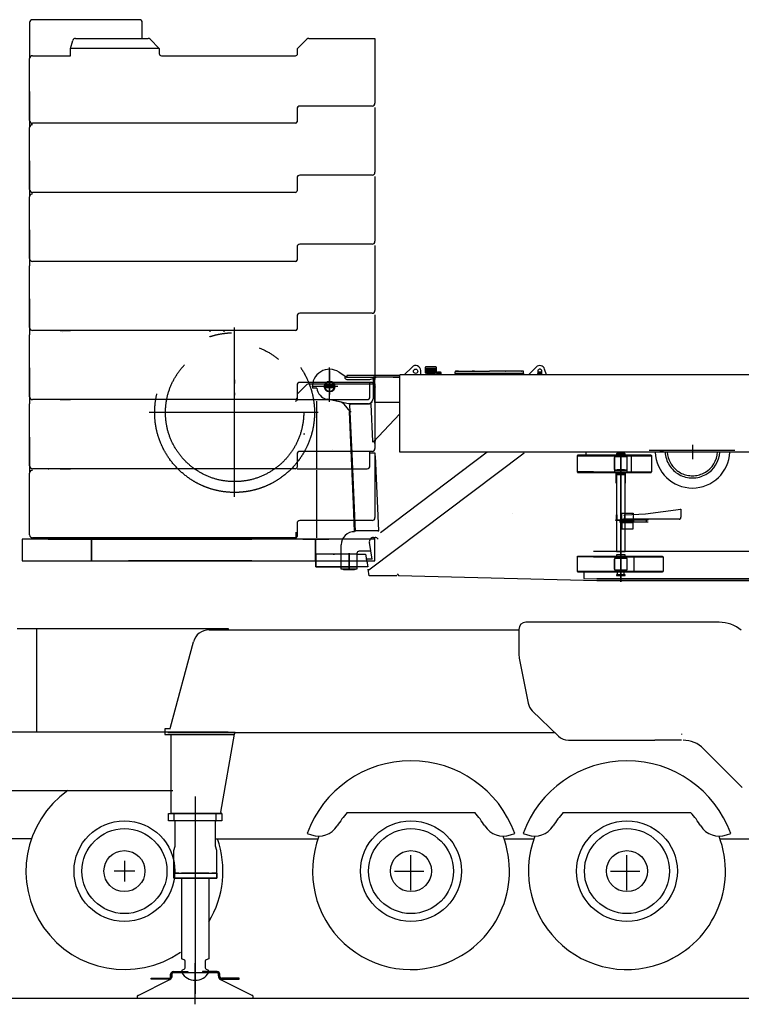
# Model space of a CAD drawing. Extents: x 2936 to 66286, y 16938 to 99139.
# Tile 2 of 25: x 6640 to 11652, y 16938 to 23780. Entities that reach past the tile are written whole.
import ezdxf

# ---------------------------------------------------------------- set-up
doc = ezdxf.new("R2010")
doc.units = 0
doc.header["$LTSCALE"] = 62.5
doc.linetypes.add('CENTER', pattern=[50.5, 30, -9, 2.5, -9])
doc.linetypes.add('HIDDEN', pattern=[12.6, 8.4, -4.2])
doc.layers.get('0').update_dxf_attribs({"linetype": 'CONTINUOUS'})
doc.layers.add('11', color=7, linetype='CONTINUOUS')
doc.layers.add('5', color=94, linetype='CONTINUOUS')

# ---------------------------------------------------------------- blocks, each defined once
blk = doc.blocks.new('*G2')
at = {"layer": '11', "color": 7, "linetype": 'CONTINUOUS'}
for p, q in [((7367.988739, 17935.265076), (7367.988739, 17791.265076)), ((7439.988739, 17863.265076), (7295.988739, 17863.265076))]:
    blk.add_line(p, q, dxfattribs=at)
blk = doc.blocks.new('*G8')
at = {"layer": '11', "color": 7, "linetype": 'CENTER'}
for p, q in [((7859.573424, 17260.076997), (7859.573424, 17102.650162)), ((7859.573424, 17260.076997), (7859.573424, 17102.650162)), ((7859.573424, 16937.782761), (7859.573424, 17222.55983))]:
    blk.add_line(p, q, dxfattribs=at)
at = {"layer": '11', "color": 7, "linetype": 'CONTINUOUS'}
for p, q in [((7462.34442, 17000.075623), (7682.946837, 17109.957215)), ((7554.647887, 17112.384507), (7554.647887, 17118.383881)), ((7554.647887, 17118.383881), (7676.571715, 17118.383881)), ((7676.574767, 17112.384507), (7554.647887, 17112.384507)), ((7688.574278, 17130.381867), (7688.574278, 17146.695801)), ((7694.574034, 17146.695801), (7694.574034, 17130.384537)), ((7699.569762, 17154.076859), (7707.571471, 17158.695695)), ((7699.569762, 17143.001267), (7699.569762, 17154.076859)), ((7699.569762, 17136.810395), (7699.569762, 17143.001267)), ((7706.573546, 17164.695832), (7808.572447, 17164.695832)), ((7808.572447, 17158.696076), (7706.573546, 17158.696076)), ((7707.571471, 17158.695695), (8004.571593, 17158.695695)), ((7808.572447, 17164.695832), (7808.572447, 17158.696076)), ((7910.571349, 17164.695832), (7910.571349, 17158.696076)), ((8012.573302, 17164.695832), (7910.571349, 17164.695832)), ((7961.572325, 17164.695832), (7969.574034, 17164.695832)), ((7969.574034, 17164.695832), (7973.773253, 17164.695832)), ((8004.571593, 17158.695695), (8011.572325, 17158.695695)), ((8011.572325, 17158.695695), (8019.574034, 17154.076859)), ((8019.574034, 17154.076859), (8019.574034, 17143.00203)), ((8019.574034, 17143.00203), (8019.574034, 17136.811158)), ((8024.572813, 17146.695801), (8024.572813, 17130.384537)), ((8030.572569, 17130.381867), (8030.572569, 17146.695801)), ((8036.196959, 17109.957597), (8256.802428, 17000.075623)), ((8164.495909, 17118.383881), (8042.572081, 17118.383881)), ((8042.572081, 17112.384507), (8164.495909, 17112.384507)), ((8164.495909, 17112.384507), (8164.495909, 17118.383881)), ((7459.573424, 16978.695771), (7459.573424, 16995.60022)), ((8259.573424, 16978.695771), (7459.573424, 16978.695771)), ((8259.573424, 16995.60022), (8259.573424, 16978.695771))]:
    blk.add_line(p, q, dxfattribs=at)
for centre, radius, start, end in [((7676.574767, 17130.381867), 11.999512, -90.014587, 0), ((7676.574767, 17130.384537), 17.999268, -90, 0), ((7669.570982, 17136.810395), 29.998779, -63.521606, 0), ((7706.573546, 17146.695801), 17.999268, 90, 180), ((7706.573546, 17146.695801), 11.999512, 90, 180), ((8012.573302, 17146.695801), 18.000031, 0, 90), ((8012.573302, 17146.695801), 12.000275, 0, 90), ((8049.569762, 17136.808297), 29.996533, 179.996155, -116.473663), ((8042.572081, 17130.384537), 18.000031, 180, -90), ((8042.572081, 17130.381867), 11.997986, 180, -90), ((7464.575255, 16995.598885), 5.001831, 116.5031510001, 180), ((8254.574645, 16995.60022), 4.999225, 0.0016169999, 63.5382390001)]:
    blk.add_arc(centre, radius, start, end, dxfattribs=at)
blk = doc.blocks.new('*G0')
at = {"layer": '11', "color": 7, "linetype": 'CONTINUOUS'}
for p, q in [((10186.7, 19592.9), (10156.7, 19592.9)), ((11498, 19592.9), (10156.7, 19592.9)), ((10416.7, 19592.9), (10186.7, 19592.9)), ((11456.7, 19592.9), (10186.7, 19592.9)), ((6622.9, 19548.3), (8089.3, 19548.3)), ((6759.3, 18829.1), (6759.3, 19548.3)), ((6759.3, 19548.3), (8089.3, 19548.3)), ((7955.6, 19539.8), (10106.7, 19539.8)), ((8089.3, 19548.3), (8089.3, 19539.8)), ((10106.7, 19542.9), (10106.7, 19381.8)), ((7688.4, 18864.3), (7847.5, 19456.8)), ((10110.4, 19343.5), (10171.4, 19030.6)), ((10199.9, 18978), (10381.9, 18801.2)), ((8089.3, 18829.1), (5227.9, 18829.1)), ((8089.3, 18829.1), (6759.3, 18829.1)), ((7649.6, 18852.9), (7649.6, 18812.9)), ((7688.4, 18852.9), (7649.6, 18852.9)), ((7669.6, 18825.9), (10356.5, 18825.9)), ((7685.4, 18852.9), (7688.4, 18864.3)), ((8124.4, 18825.9), (7888.6, 18825.9)), ((8137.3, 18825.9), (8124.4, 18825.9)), ((8132.6, 18814.5), (8137.3, 18825.9)), ((11236.7, 18817.9), (11236.7, 18812.9)), ((7649.6, 18812.9), (8042.7, 18812.9)), ((7691.6, 18262.9), (7691.5, 18812.9)), ((7691.5, 18812.9), (7703.6, 18812.9)), ((7691.6, 18262.9), (7691.6, 18812.9)), ((7691.6, 18812.9), (8132.3, 18812.9)), ((8037.1, 18273.3), (8132.6, 18814.5)), ((10451.6, 18772.9), (11051.3, 18772.9)), ((11236.7, 18772.9), (11051.3, 18772.9)), ((11390, 18714), (11659.2, 18443.7)), ((5465.3, 18423.3), (7703.6, 18423.3)), ((8037.1, 18273.3), (8040.1, 18262.9)), ((8915.5, 18270), (9800.5, 18270)), ((10415.5, 18270), (11300.5, 18270)), ((7674.6, 18212.9), (7674.6, 18262.9)), ((7674.6, 18262.9), (8044.6, 18262.9)), ((8044.6, 18212.9), (7674.6, 18212.9)), ((7703.6, 18262.9), (7691.6, 18262.9)), ((8025.1, 18262.9), (7691.6, 18262.9)), ((7713.6, 18212.9), (7713.6, 18262.9)), ((7713.6, 18212.9), (7713.6, 18262.9)), ((7713.6, 18262.9), (7719.6, 18262.9)), ((7719.6, 18212.9), (7713.6, 18212.9)), ((7719.6, 18037.3), (7719.6, 18212.9)), ((8005.6, 18262.9), (7999.6, 18262.9)), ((7999.6, 18210.9), (7999.6, 18212.9)), ((7999.6, 18212.9), (8005.6, 18212.9)), ((7999.6, 18037.3), (7999.6, 18210.9)), ((8005.6, 18212.9), (8005.6, 18262.9)), ((8005.6, 18212.9), (8005.6, 18262.9)), ((8037.8, 18262.9), (8025.1, 18262.9)), ((8044.6, 18262.9), (8044.6, 18212.9)), ((6727.1, 18088.3), (6533.9, 18088.3)), ((8003.9, 18088.3), (8217.9, 18088.3)), ((8217.9, 18088.3), (8712.1, 18088.3)), ((8637.3, 18125.6), (8666.5, 18115)), ((10003.9, 18088.3), (10212.1, 18088.3)), ((10049.6, 18115), (10078.7, 18125.6)), ((10137.3, 18125.6), (10166.5, 18115)), ((11503.9, 18088.3), (11717.6, 18088.3)), ((11549.6, 18115), (11578.7, 18125.6)), ((7710.6, 18007.4), (7719.6, 18037.3)), ((7710.6, 17849.9), (7710.6, 18007.4)), ((8008.6, 18007.4), (7999.6, 18037.3)), ((8008.6, 17849.9), (8008.6, 18007.4)), ((9358, 17731.5), (9358, 17973.4)), ((10858, 17731.5), (10858, 17973.4)), ((9244.6, 17863.3), (9447.3, 17863.3)), ((10744.6, 17863.3), (10947.3, 17863.3)), ((7744.6, 17849.9), (7710.6, 17849.9)), ((7710.6, 17814.9), (7710.6, 17849.9)), ((7710.6, 17849.9), (8008.6, 17849.9)), ((7744.6, 17849.9), (7710.6, 17849.9)), ((7710.6, 17849.9), (7710.6, 17814.9)), ((8008.6, 17814.9), (7710.6, 17814.9)), ((7710.6, 17814.9), (8008.6, 17814.9)), ((7954.6, 17849.9), (7764.6, 17849.9)), ((7764.6, 17814.9), (7764.6, 17254.9)), ((7954.6, 17814.9), (7954.6, 17254.9)), ((8008.6, 17849.9), (7974.6, 17849.9)), ((7974.6, 17849.9), (8008.6, 17849.9)), ((8008.6, 17849.9), (8008.6, 17814.9)), ((8008.6, 17814.9), (8008.6, 17849.9)), ((7783.3, 17247.4), (7764.6, 17254.9)), ((7954.6, 17254.9), (7935.7, 17247.4)), ((7771.7, 17177.4), (7783.4, 17182.3)), ((7789.6, 17191.5), (7789.6, 17238.1)), ((7929.6, 17238.2), (7929.6, 17191.5)), ((7935.7, 17182.3), (7947.4, 17177.4)), ((7765.6, 17158.7), (7765.6, 17168.2)), ((7953.6, 17168.2), (7953.6, 17158.7)), ((20091.1, 16978.7), (2936.2, 16978.7))]:
    blk.add_line(p, q, dxfattribs=at)
at = {"layer": '11', "color": 7, "linetype": 'CENTER'}
blk.add_line((7859.6, 18381.8), (7859.6, 17009.9), dxfattribs=at)
at = {"layer": '11', "color": 7, "linetype": 'CONTINUOUS'}
for centre, radius in [((7368, 17863.3), 350), ((9358, 17863.3), 350), ((10858, 17863.3), 350), ((7368, 17863.3), 295), ((9358, 17863.3), 295), ((10858, 17863.3), 295), ((7368, 17863.3), 142.5), ((9358, 17863.3), 142.5), ((10858, 17863.3), 142.5)]:
    blk.add_circle(centre, radius, dxfattribs=at)
for centre, radius, start, end in [((10156.7, 19542.9), 50, 90, 180), ((11498, 19352.9), 240, 50.00099, 90.00128), ((7955.6, 19427.8), 112, 89.99962, 164.99969), ((10306.6, 19381.8), 199.9, 180, -168.95833), ((10269.6, 19049.7), 100, -168.9628, -134.17996), ((10451.6, 18872.9), 100, -134.17834, -89.99884), ((11248.3, 18572.9), 200, 44.88894, 90.00114), ((9358, 17863.3), 767, 20.00024, 160.0007), ((10858, 17863.3), 767, 20.00024, 160.0007), ((7368, 17863.3), 684, 125.04163, -55.33945), ((9358, 17863.3), 601, 137.41037, 148.47836), ((9358, 17863.3), 601.1, 31.52165, 42.58914), ((10858, 17863.3), 601, 137.41037, 148.47836), ((10858, 17863.3), 601.1, 31.52165, 42.58914), ((8717.8, 18255.9), 150, -109.99663, -31.51904), ((9998.3, 18255.9), 150, -148.47958, -69.99817), ((10217.8, 18255.9), 150, -109.99663, -31.51904), ((11498.3, 18255.9), 150, -148.47958, -69.99817), ((7368, 17863.3), 684, -30.95484, 19.20464), ((9358, 17863.2), 684, 159.21756, -64.78821), ((9358, 17863.3), 684, -70.56186, 20.77747), ((10858, 17863.2), 684, 159.21739, -61.0216), ((10858, 17863.3), 684, -70.56186, 20.77747), ((7779.6, 17238.1), 10, 0, 68.22176), ((7939.6, 17238.2), 10, 112.51199, -179.99647), ((7775.6, 17168.2), 10, 112.61613, -179.99646), ((7779.6, 17191.5), 10, -67.36853, -0.00171), ((7939.6, 17191.5), 10, 180, -112.62351), ((7943.6, 17168.2), 10, 0, 67.38418), ((7859.6, 17213.9), 109, -149.58466, -30.41379)]:
    blk.add_arc(centre, radius, start, end, dxfattribs=at)
at = {"color": 7, "linetype": 'CONTINUOUS'}
blk.add_blockref('*G2', (0, 0), dxfattribs=at)
at = {"layer": '11', "color": 7, "linetype": 'CONTINUOUS'}
blk.add_blockref('*G8', (0, 0), dxfattribs=at)
blk = doc.blocks.new('*G9')
at = {"layer": '11', "color": 7, "linetype": 'CONTINUOUS'}
for p, q in [((6709.09378, 23759.515076), (6709.09378, 23509.515076)), ((7472.008819, 23779.513245), (6729.095001, 23779.513245)), ((7492.01004, 23649.517517), (7492.01004, 23759.515076)), ((6993.822784, 23579.516297), (7009.417267, 23634.933167)), ((7028.667755, 23649.514466), (7532.006378, 23649.514466)), ((7546.264191, 23643.542176), (7609.252472, 23579.516297)), ((8570.281525, 23579.516297), (8634.07547, 23643.624573)), ((8648.253937, 23649.514466), (9074.938507, 23649.514466)), ((9074.938507, 23649.514466), (9108.01651, 23649.514466)), ((9108.01651, 23649.514466), (9108.01651, 23199.517517)), ((7609.252472, 23579.516297), (6993.822784, 23579.516297)), ((6993.822784, 23529.513245), (6993.822784, 23579.516297)), ((7609.252472, 23579.516297), (7609.252472, 23544.515686)), ((8570.281525, 23544.515686), (8570.281525, 23579.516297)), ((6709.09378, 23079.516297), (6709.09378, 23509.515076)), ((6729.095001, 23529.513245), (6993.822784, 23529.513245)), ((6938.018341, 23524.517517), (6938.018341, 23524.514466)), ((7624.24881, 23529.513245), (8555.279083, 23529.513245)), ((6709.09378, 23279.516297), (6709.09378, 23029.516297)), ((8566.796417, 23159.515076), (8566.796417, 23069.515686)), ((9088.018341, 23179.513245), (8586.791534, 23179.513245)), ((9108.01651, 23169.515686), (9108.01651, 22719.515686)), ((6981.896515, 23059.515076), (6729.095001, 23059.515076)), ((8556.792755, 23059.515076), (6981.896515, 23059.515076)), ((6709.09378, 22599.517517), (6709.09378, 23029.516297)), ((6709.09378, 22799.514466), (6709.09378, 22549.514466)), ((8566.796417, 22679.516297), (8566.796417, 22589.516907)), ((9088.018341, 22699.514466), (8586.791534, 22699.514466)), ((9108.01651, 22689.516907), (9108.01651, 22239.516907)), ((6981.896515, 22579.513245), (6729.095001, 22579.513245)), ((8556.792755, 22579.513245), (6981.896515, 22579.513245)), ((6709.09378, 22119.515686), (6709.09378, 22549.514466)), ((6709.09378, 22319.515686), (6709.09378, 22069.515686)), ((8566.796417, 22199.514466), (8566.796417, 22109.515076)), ((9088.018341, 22219.515686), (8586.791534, 22219.515686)), ((9108.01651, 22209.515076), (9108.01651, 21759.515076)), ((6981.896515, 22099.514466), (6729.095001, 22099.514466)), ((7622.735138, 22099.514466), (6981.896515, 22099.514466)), ((8556.792755, 22099.514466), (7622.735138, 22099.514466)), ((6709.09378, 21639.516907), (6709.09378, 22069.515686)), ((6709.09378, 21839.516907), (6709.09378, 21589.516907)), ((8566.796417, 21719.515686), (8566.796417, 21629.516297)), ((9088.018341, 21739.510803), (8586.791534, 21739.510803)), ((9108.01651, 21729.513245), (9108.01651, 21279.516297)), ((6709.09378, 21159.515076), (6709.09378, 21589.516907)), ((6981.896515, 21619.515686), (6729.095001, 21619.515686)), ((6922.429962, 21619.515686), (6993.822784, 21619.515686)), ((6938.018341, 21604.516297), (6938.018341, 21604.513245)), ((7622.735138, 21619.515686), (6981.896515, 21619.515686)), ((8556.792755, 21619.515686), (7622.735138, 21619.515686)), ((8061.370392, 21619.515686), (7961.370392, 21619.515686)), ((7961.370392, 21619.515686), (7961.370392, 21609.515076)), ((8061.370392, 21609.515076), (8061.370392, 21619.515686)), ((6709.09378, 21359.515076), (6709.09378, 21109.515076)), ((8566.796417, 21239.516907), (8566.796417, 21149.514466)), ((8570.281525, 21179.516297), (8634.07547, 21243.621521)), ((9088.018341, 21259.512024), (8586.791534, 21259.512024)), ((8648.253937, 21249.511414), (9074.938507, 21249.511414)), ((9073.327179, 21159.515076), (9073.327179, 21259.515076)), ((9074.938507, 21249.511414), (9108.01651, 21249.511414)), ((9108.01651, 21249.511414), (9108.01651, 20799.514466)), ((8570.281525, 21144.515686), (8570.281525, 21179.516297)), ((6709.09378, 20679.516297), (6709.09378, 21109.515076)), ((6981.896515, 21139.516907), (6729.095001, 21139.516907)), ((6922.429962, 21139.516907), (6993.822784, 21139.516907)), ((7622.735138, 21139.516907), (6981.896515, 21139.516907)), ((8556.792755, 21139.516907), (7622.735138, 21139.516907)), ((8566.796417, 21139.516907), (9053.325958, 21139.516907)), ((6709.09378, 20879.516297), (6709.09378, 20629.516297)), ((8621.59378, 20899.511414), (8610.522003, 20899.511414)), ((8566.796417, 20759.515076), (8566.796417, 20669.515686)), ((9088.018341, 20779.513245), (8586.791534, 20779.513245)), ((9073.327179, 20679.516297), (9073.327179, 20779.516297)), ((9074.938507, 20769.512634), (9108.01651, 20769.512634)), ((9108.01651, 20769.512634), (9108.01651, 20319.515686)), ((6709.09378, 20199.514466), (6709.09378, 20629.516297)), ((6981.896515, 20659.512024), (6729.095001, 20659.512024)), ((6922.429962, 20659.515076), (6993.822784, 20659.515076)), ((7622.735138, 20659.515076), (6981.896515, 20659.515076)), ((8556.792755, 20659.512024), (7622.735138, 20659.512024)), ((8061.370392, 20659.515076), (7961.370392, 20659.515076)), ((8528.020782, 20659.515076), (8428.020782, 20659.515076)), ((8566.796417, 20659.515076), (9053.325958, 20659.515076)), ((8566.796417, 20279.516297), (8566.796417, 20189.516907)), ((9088.018341, 20299.514466), (8586.791534, 20299.514466)), ((9108.01651, 20169.515686), (6658.019562, 20169.515686)), ((6658.019562, 20169.515686), (6658.019562, 20019.515686)), ((6981.896515, 20179.516297), (6729.095001, 20179.516297)), ((7622.735138, 20179.516297), (6981.896515, 20179.516297)), ((8556.792755, 20179.516297), (7622.735138, 20179.516297)), ((9108.01651, 20019.515686), (9108.01651, 20169.515686)), ((6658.019562, 20019.515686), (9108.01651, 20019.515686)), ((8698.376007, 19976.479798), (8698.376007, 20019.515686)), ((9050.902862, 20019.515686), (9058.492584, 19976.479798)), ((9058.492584, 19976.479798), (8698.376007, 19976.479798))]:
    blk.add_line(p, q, dxfattribs=at)
at = {"layer": '11', "color": 7, "linetype": 'HIDDEN'}
for p, q in [((6938.018341, 23524.511414), (6938.018341, 23524.514466)), ((7022.429962, 21619.515686), (6922.429962, 21619.515686)), ((7022.429962, 21139.516907), (6922.429962, 21139.516907)), ((8703.020782, 21129.516297), (8703.020782, 20659.515076)), ((8703.020782, 21111.349182), (8703.020782, 20807.680969)), ((8813.018341, 20794.512634), (8813.018341, 20794.515686)), ((7022.429962, 20659.515076), (6922.429962, 20659.515076)), ((8703.020782, 20649.514466), (8703.020782, 20179.516297)), ((8703.020782, 20631.347351), (8703.020782, 20327.68219)), ((6920.415802, 20169.515686), (6920.415802, 20179.516297)), ((6920.415802, 20179.516297), (7020.415802, 20179.516297)), ((7020.415802, 20169.515686), (6920.415802, 20169.515686)), ((7020.415802, 20179.516297), (7020.415802, 20169.515686))]:
    blk.add_line(p, q, dxfattribs=at)
at = {"layer": '11', "color": 7, "linetype": 'CENTER'}
for p, q in [((8132.995148, 20463.589173), (8132.995148, 21639.843445)), ((8792.989654, 21340.865784), (8792.989654, 21175.582581)), ((8132.995148, 21276.913147), (8132.995148, 21250.912171)), ((8837.53006, 21230.227356), (8745.440216, 21230.227356)), ((8132.995148, 21187.518006), (8132.995148, 21171.517639)), ((8713.152618, 21049.520569), (7540.130157, 21049.520569)), ((8132.995148, 20822.124939), (8132.995148, 20848.122864)), ((6837.993927, 20659.515076), (6842.992706, 20659.515076)), ((8560.357208, 20169.515686), (8560.357208, 20219.393616)), ((7764.99588, 20169.515686), (6814.99588, 20169.515686)), ((6835.991974, 20169.515686), (6827.996368, 20169.515686)), ((6837.993927, 20169.515686), (7217.992706, 20169.515686)), ((7217.992706, 20169.515686), (6837.993927, 20169.515686)), ((6993.810577, 20179.516297), (6920.415802, 20179.516297)), ((6920.415802, 20179.516297), (6920.415802, 20169.515686)), ((6920.415802, 20169.515686), (6993.810577, 20169.515686)), ((6993.810577, 20169.518738), (7609.240265, 20169.518738)), ((7016.00296, 20169.518738), (7196.001739, 20169.518738)), ((7139.623566, 20169.506531), (7139.623566, 20019.515686)), ((7139.623566, 20019.515686), (7139.623566, 20169.506531)), ((7225.994415, 20169.515686), (7217.992706, 20169.515686)), ((7397.265167, 20169.515686), (7525.261993, 20169.515686)), ((7521.996612, 20169.515686), (7582.000275, 20169.515686)), ((7525.261993, 20169.515686), (8252.263946, 20169.515686)), ((7617.266388, 20169.515686), (7582.000275, 20169.515686)), ((8037.261505, 20179.906922), (7627.263946, 20179.906922)), ((8007.262726, 20179.516297), (7647.265167, 20179.516297)), ((7959.356232, 20179.525452), (8059.356232, 20179.525452)), ((8059.356232, 20169.524842), (7959.356232, 20169.524842)), ((8007.262726, 20179.516297), (8055.565948, 20179.516297)), ((8016.411896, 20179.516297), (8046.410675, 20179.516297)), ((8046.410675, 20179.516297), (8016.411896, 20179.516297)), ((8046.410675, 20169.515686), (8016.411896, 20169.515686)), ((8079.217071, 20169.518738), (8019.213409, 20169.518738)), ((8426.006622, 20169.515686), (8426.006622, 20179.516297)), ((8426.006622, 20179.516297), (8526.006622, 20179.516297)), ((8526.006622, 20169.515686), (8426.006622, 20169.515686)), ((8581.048126, 20169.515686), (8521.050568, 20169.515686)), ((8526.006622, 20179.516297), (8526.006622, 20169.515686)), ((9098.018951, 20169.515686), (8560.357208, 20169.515686)), ((8607.921905, 20169.515686), (8787.917633, 20169.515686)), ((8695.495148, 20019.515686), (8695.495148, 20169.515686)), ((8695.495148, 20169.515686), (8695.495148, 20019.515686)), ((8871.493072, 20066.479187), (8698.376007, 20066.479187)), ((8698.376007, 20066.479187), (8698.376007, 19976.479798)), ((8816.820831, 20066.479187), (8826.821442, 20066.479187)), ((8987.169952, 20066.479187), (8868.813629, 20066.479187)), ((8927.993317, 19962.652283), (8927.993317, 20072.710877)), ((8927.993317, 20072.710877), (8927.993317, 19962.652283)), ((8984.490509, 20066.479187), (9042.623443, 20066.479187)), ((9042.623443, 20066.479187), (9058.492584, 19976.479798)), ((8252.263946, 20019.515686), (7397.265167, 20019.515686)), ((7912.761993, 20019.515686), (7741.7659, 20019.515686)), ((8698.376007, 19976.479798), (8984.490509, 19976.479798)), ((8984.490509, 19976.479798), (8871.493072, 19976.479798)), ((9058.492584, 19976.479798), (8984.490509, 19976.479798))]:
    blk.add_line(p, q, dxfattribs=at)
for radius in [555.004883, 480.102539]:
    blk.add_circle((8132.995148, 21049.520569), radius, dxfattribs=at)
at = {"layer": '11', "color": 7, "linetype": 'CONTINUOUS'}
for centre, radius, start, end in [((6729.088898, 23759.518128), 19.995117, 89.973762, 180), ((7472.008819, 23759.508972), 20.004272, 0.017487, 90), ((7028.667755, 23629.516297), 19.998094, 89.999603, 164.283597), ((7531.994171, 23629.485779), 20.02869, 44.602829, 90), ((8648.253937, 23629.507141), 20.008268, 89.998856, 135.122448), ((7624.24881, 23544.512634), 14.99939, 179.988342, -90), ((8555.279083, 23544.515686), 15.002441, -90, 0), ((6729.095001, 23509.512024), 20.001221, 90.0087359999, 180), ((9088.018341, 23199.511414), 19.99817, -90.017487, 0), ((8586.791534, 23159.518128), 19.995117, 89.9912570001, 180), ((6729.095001, 23079.516297), 20.001221, 180, -90), ((8556.792755, 23069.518738), 10.003663, -89.9825440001, 0), ((6729.095001, 23029.510193), 20.001222, 90.017479, 180), ((9088.018341, 22719.512634), 19.998169, -90.008728, 0), ((8586.797638, 22679.516297), 20.001221, 90.017487, 180), ((6729.095001, 22599.517517), 20.004272, 180, -90), ((8556.792755, 22589.513855), 10.003663, -90.0174870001, 0), ((6729.095001, 22549.514466), 20.001221, 90, 180), ((9088.018341, 22239.513855), 19.998169, -90.008728, 0), ((8586.797638, 22199.514466), 20.001221, 90.017479, 180), ((6729.095001, 22119.512634), 19.998169, 179.991272, -90), ((8556.792755, 22109.515076), 10.003662, -90, 0), ((9088.018341, 21759.508972), 19.99817, -90.017487, 0), ((8586.791534, 21719.515686), 19.995117, 90, 180), ((6729.095001, 21639.516907), 20.001221, 180, -90), ((8556.792755, 21629.519348), 10.003663, -89.9825440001, 0), ((9088.015289, 21279.513245), 20.001221, -90, 0), ((8586.791534, 21239.516907), 19.995117, 90, 180), ((8648.253937, 21229.501038), 20.010422, 89.998856, 135.116253), ((6729.095001, 21159.518128), 20.001221, -179.991272, -90), ((8555.285187, 21144.515686), 14.996338, -90.023315, 0), ((8556.792755, 21149.520569), 10.003664, -89.965057, 0), ((9053.325958, 21159.518128), 20.001221, -89.9912719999, 0), ((9088.018341, 20799.511414), 19.998169, -90.008728, 0), ((8586.791534, 20759.518128), 19.995117, 89.9912570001, 180), ((6729.095001, 20679.516297), 20.004272, 180, -90), ((8556.792755, 20669.512634), 10.003663, -90.0174870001, 0), ((9053.325958, 20679.516297), 20.001221, -90, 0), ((6729.095001, 20629.510193), 20.001222, 90.017479, 180), ((8586.797638, 20279.516297), 20.001221, 90.017487, 180), ((9088.018341, 20319.512634), 19.998169, -90.008728, 0), ((6729.095001, 20199.514466), 19.998169, 180, -90), ((8556.792755, 20189.516907), 10.003662, -90, 0)]:
    blk.add_arc(centre, radius, start, end, dxfattribs=at)
blk = doc.blocks.new('*G10')
at = {"layer": '11', "color": 7, "linetype": 'CENTER'}
for p, q in [((8792.989654, 21125.228577), (8792.989654, 21361.828308)), ((8792.989654, 21125.228577), (8792.989654, 21361.828308)), ((8849.224396, 21230.227356), (8669.07608, 21230.227356)), ((8827.990265, 21230.227356), (8669.07608, 21230.227356)), ((11312.987823, 20825.713806), (11312.987823, 20726.01593)), ((9533.361359, 20775.002747), (9526.797027, 20775.002747)), ((9539.705963, 20774.95697), (9539.705963, 20775.231629)), ((9988.421173, 20775.231629), (9985.79361, 20775.231629)), ((10860.042877, 20741.13739), (10771.145172, 20741.13739)), ((10771.145172, 20741.13739), (10771.145172, 20651.138001)), ((10771.145172, 20654.876404), (10771.145172, 20737.374573)), ((10815.594025, 20771.667176), (10815.594025, 20741.13739)), ((10815.594025, 20751.690369), (10815.594025, 19873.49823)), ((10815.594025, 19873.49823), (10815.594025, 20751.690369)), ((10815.594025, 20751.684265), (10815.594025, 19873.495178)), ((10815.594025, 19873.495178), (10815.594025, 20751.684265)), ((10860.042877, 20651.138001), (10860.042877, 20741.13739)), ((11606.83548, 20785.229187), (11012.145538, 20785.229187)), ((11085.595245, 20785.229187), (11111.59317, 20785.229187)), ((11540.380402, 20785.229187), (11514.382477, 20785.229187)), ((10771.145172, 20651.138001), (10860.042877, 20651.138001)), ((10815.594025, 20657.519226), (10815.594025, 20643.017273)), ((10815.594025, 20654.794007), (10815.594025, 20030.364685)), ((10815.594025, 20651.138001), (10815.594025, 20621.81366)), ((10815.594025, 20615.670471), (10815.594025, 20309.023743)), ((10059.789581, 20346.133118), (10059.789581, 20346.20636)), ((9320.510406, 20311.034851), (9320.510406, 20311.925965)), ((10815.590973, 20287.023621), (10901.919098, 20287.023621)), ((10815.594025, 20319.21051), (10815.594025, 20282.149964)), ((10994.512482, 20291.967468), (10995.592804, 20296.023255)), ((10815.594025, 20036.138611), (10815.594025, 20075.356751)), ((9088.36319, 20031.139832), (9045.458527, 20031.139832)), ((10860.042877, 20036.138611), (10771.145172, 20036.138611)), ((10771.145172, 20036.138611), (10771.145172, 19956.139832)), ((10771.145172, 19961.141663), (10771.145172, 20031.139832)), ((10860.042877, 19956.139832), (10860.042877, 20036.138611)), ((10771.145172, 19956.139832), (10860.042877, 19956.139832)), ((10815.594025, 19917.956238), (10815.594025, 19956.139832))]:
    blk.add_line(p, q, dxfattribs=at)
at = {"layer": '11', "color": 7, "linetype": 'CONTINUOUS'}
for p, q in [((9365.615387, 21365.969544), (9310.876007, 21311.230164)), ((9455.932159, 21361.221009), (9455.932159, 21324.721985)), ((9459.936066, 21324.721985), (9459.936066, 21361.221009)), ((9530.935211, 21366.219788), (9460.93399, 21366.219788)), ((9463.933868, 21361.221009), (9463.933868, 21324.721985)), ((9467.934723, 21324.721985), (9467.934723, 21361.221009)), ((9471.935577, 21361.221009), (9471.935577, 21324.721985)), ((9475.936432, 21324.721985), (9475.936432, 21361.221009)), ((9479.934235, 21361.221009), (9479.934235, 21324.721985)), ((9483.935089, 21324.721985), (9483.935089, 21361.221009)), ((9487.932892, 21361.221009), (9487.932892, 21324.721985)), ((9491.933746, 21324.721985), (9491.933746, 21361.221009)), ((9495.934601, 21361.221009), (9495.934601, 21324.721985)), ((9499.935455, 21324.721985), (9499.935455, 21361.221009)), ((9503.933258, 21361.221009), (9503.933258, 21324.721985)), ((9507.934112, 21324.721985), (9507.934112, 21361.221009)), ((9511.934967, 21361.221009), (9511.934967, 21324.721985)), ((9515.935821, 21324.721985), (9515.935821, 21361.221009)), ((9519.936676, 21361.221009), (9519.936676, 21324.721985)), ((9523.934479, 21324.721985), (9523.934479, 21361.221009)), ((9527.935333, 21361.221009), (9527.935333, 21324.721985)), ((9531.933136, 21324.721985), (9531.933136, 21361.221009)), ((9535.93399, 21324.721985), (9535.93399, 21361.221009)), ((10228.185577, 21365.969544), (10173.446197, 21311.230164)), ((10299.062652, 21311.230164), (10286.321564, 21351.72699)), ((8858.544464, 21330.737), (8912.987823, 21295.229798)), ((8858.544464, 21330.737), (8912.987823, 21295.229798)), ((8897.884674, 21305.080872), (8897.884674, 21295.229798)), ((9118.908234, 21307.229309), (8912.987823, 21307.229309)), ((8912.987823, 21307.229309), (8912.987823, 21295.229798)), ((8912.987823, 21295.229798), (9115.517731, 21295.229798)), ((8912.987823, 21295.229798), (9094.341583, 21295.229798)), ((8912.987823, 21295.229798), (9104.342193, 21295.229798)), ((8912.987823, 21280.126648), (9072.362823, 21280.126648)), ((9072.362823, 21280.126648), (9094.341583, 21286.837464)), ((9094.341583, 21295.229798), (9094.341583, 21144.228821)), ((9115.514679, 21295.226746), (9096.172638, 21295.226746)), ((9104.342193, 21295.229798), (9104.342193, 21119.231873)), ((9115.514679, 21295.226746), (9106.341095, 21295.226746)), ((9280.419464, 21307.229309), (9108.01651, 21307.229309)), ((9244.442291, 21295.226746), (9108.01651, 21295.226746)), ((9235.427399, 21295.229798), (9280.419464, 21295.229798)), ((9280.419464, 21295.226746), (9235.43045, 21295.226746)), ((9280.419464, 21295.226746), (9235.43045, 21295.226746)), ((11959.487457, 21311.230164), (9280.419464, 21311.230164)), ((9280.419464, 20775.231629), (9280.419464, 21311.230164)), ((9425.365753, 21311.230164), (9425.365753, 21341.219788)), ((9455.932159, 21324.721985), (9535.93399, 21324.721985)), ((9527.935333, 21324.721985), (9463.933868, 21324.721985)), ((9463.933868, 21324.721985), (9477.685089, 21317.220764)), ((9465.93277, 21311.230164), (9465.93277, 21315.218811)), ((9465.93277, 21315.218811), (9484.435577, 21315.218811)), ((9477.685089, 21317.220764), (9514.184112, 21317.220764)), ((9477.685089, 21317.220764), (9477.685089, 21315.218811)), ((9514.184112, 21317.220764), (9477.685089, 21317.220764)), ((9477.685089, 21315.218811), (9514.184112, 21315.218811)), ((9483.935089, 21315.218811), (9483.935089, 21311.230164)), ((9507.433624, 21315.218811), (9484.435577, 21315.218811)), ((9507.433624, 21315.218811), (9525.93338, 21315.218811)), ((9507.934112, 21311.230164), (9507.934112, 21315.218811)), ((9514.184112, 21317.220764), (9527.935333, 21324.721985)), ((9514.184112, 21315.218811), (9514.184112, 21317.220764)), ((9525.93338, 21315.218811), (9525.93338, 21311.230164)), ((9537.935943, 21320.220642), (9537.935943, 21311.230164)), ((9567.934723, 21320.220642), (9537.935943, 21320.220642)), ((9567.934723, 21328.2193), (9538.039703, 21328.2193)), ((9538.039703, 21328.2193), (9538.039703, 21311.230164)), ((9542.486114, 21330.221253), (9542.486114, 21328.2193)), ((9563.488312, 21330.221253), (9542.486114, 21330.221253)), ((9542.486114, 21328.2193), (9563.488312, 21328.2193)), ((9546.486969, 21330.221253), (9559.487457, 21330.221253)), ((9563.488312, 21328.2193), (9563.488312, 21330.221253)), ((9567.934723, 21311.230164), (9567.934723, 21328.2193)), ((9567.934723, 21311.230164), (9567.934723, 21320.220642)), ((9664.934845, 21320.220642), (9664.934845, 21311.230164)), ((10140.93277, 21320.220642), (9664.934845, 21320.220642)), ((9665.435333, 21320.220642), (9665.435333, 21333.221131)), ((9687.484283, 21338.21991), (9669.384308, 21338.21991)), ((9670.434112, 21338.216858), (9678.43277, 21338.216858)), ((9676.885528, 21338.21991), (9677.883453, 21338.21991)), ((9678.43277, 21338.216858), (9902.932281, 21338.216858)), ((9799.984283, 21338.21991), (9781.884308, 21338.21991)), ((9789.385528, 21338.21991), (9790.383453, 21338.21991)), ((10127.434845, 21338.216858), (9902.932281, 21338.216858)), ((10023.983307, 21338.21991), (10005.883331, 21338.21991)), ((10013.384552, 21338.21991), (10014.385528, 21338.21991)), ((10136.483307, 21338.21991), (10118.383331, 21338.21991)), ((10125.884552, 21338.21991), (10126.885528, 21338.21991)), ((10135.436554, 21338.216858), (10127.434845, 21338.216858)), ((10140.435333, 21320.220642), (10140.435333, 21333.221131)), ((10140.93277, 21311.230164), (10140.93277, 21320.220642)), ((10237.932892, 21320.220642), (10237.932892, 21311.230164)), ((10252.935333, 21320.220642), (10237.932892, 21320.220642)), ((10267.882843, 21328.2193), (10237.987823, 21328.2193)), ((10237.987823, 21328.2193), (10237.987823, 21311.230164)), ((10242.434235, 21330.221253), (10242.434235, 21328.2193)), ((10263.436432, 21330.221253), (10242.434235, 21330.221253)), ((10242.434235, 21328.2193), (10263.436432, 21328.2193)), ((10246.435089, 21330.221253), (10259.435577, 21330.221253)), ((10248.934479, 21329.821472), (10248.934479, 21311.230164)), ((10248.934479, 21326.220398), (10256.936188, 21326.220398)), ((10248.934479, 21320.220642), (10248.934479, 21311.230164)), ((10267.934723, 21320.220642), (10252.935333, 21320.220642)), ((10256.936188, 21311.230164), (10256.936188, 21329.821472)), ((10256.936188, 21311.230164), (10256.936188, 21320.220642)), ((10263.436432, 21328.2193), (10263.436432, 21330.221253)), ((10267.882843, 21311.230164), (10267.882843, 21328.2193)), ((10267.934723, 21311.230164), (10267.934723, 21320.220642)), ((8703.545685, 21220.226746), (8673.406525, 21220.226746)), ((8703.545685, 21220.226746), (8673.406525, 21220.226746)), ((8828.087921, 21238.229065), (8757.888336, 21238.229065)), ((8828.087921, 21222.228699), (8757.888336, 21222.228699)), ((9107.992096, 21225.26825), (9107.992096, 21220.26947)), ((8924.340362, 21111.227112), (8774.801178, 21142.083435)), ((8865.948028, 21123.278504), (8774.801178, 21142.083435)), ((8936.516876, 21057.229309), (8893.737335, 21106.927185)), ((9061.342926, 21111.227112), (8924.340362, 21111.227112)), ((8934.484405, 21104.19281), (8940.270538, 21109.228211)), ((8947.13089, 20811.965637), (8934.484405, 21104.19281)), ((8940.270538, 21109.228211), (9061.342926, 21109.228211)), ((9079.503937, 21108.800965), (9090.758819, 20848.717957)), ((9087.881012, 21120.943909), (9085.561676, 21121.81366)), ((9280.419464, 21119.231873), (9108.01651, 21119.231873)), ((8936.602325, 21055.227356), (8930.944366, 21055.227356)), ((8930.944366, 21055.227356), (8936.602325, 21055.227356)), ((8958.679352, 20413.668677), (8930.944366, 21055.227356)), ((8936.962433, 21046.91742), (8931.258697, 21046.91742)), ((8942.608185, 21055.227356), (8936.602325, 21055.227356)), ((9095.128937, 20844.607239), (9280.419464, 21041.50055)), ((8972.590187, 20223.696145), (8946.855948, 20818.083048)), ((9090.758819, 20848.717957), (9095.128937, 20844.607239)), ((9105.39505, 20855.514221), (9111.120148, 20861.602478)), ((9105.886383, 20844.176941), (9105.39505, 20855.514221)), ((9111.120148, 20861.602478), (9105.886383, 20844.176941)), ((10143.457526, 20767.994414), (9066.065318, 19953.910422)), ((9887.628421, 20775.238773), (9145.734474, 20214.622012)), ((11959.487457, 20775.231629), (9280.419464, 20775.231629)), ((9887.633819, 20775.231629), (9837.536163, 20737.374573)), ((10515.737457, 20751.17157), (10512.737579, 20748.171692)), ((10512.737579, 20748.171692), (10515.737457, 20748.171692)), ((11030.157013, 20748.171692), (10513.131256, 20748.171692)), ((10513.131256, 20748.171692), (10513.131256, 20654.876404)), ((11026.977081, 20754.171448), (10515.737457, 20754.171448)), ((10515.737457, 20754.171448), (10515.737457, 20748.171692)), ((10515.737457, 20748.171692), (10515.737457, 20751.17157)), ((10515.737457, 20748.171692), (11026.977081, 20748.171692)), ((10572.988434, 20775.231629), (10572.988434, 20754.171448)), ((10787.594147, 20764.169007), (10785.595245, 20762.167053)), ((10785.595245, 20762.167053), (10785.595245, 20754.168396)), ((10845.595856, 20762.167053), (10785.595245, 20762.167053)), ((10785.595245, 20754.168396), (10789.593048, 20754.168396)), ((10843.593902, 20764.169007), (10787.594147, 20764.169007)), ((10843.093414, 20741.13739), (10788.097687, 20741.13739)), ((10789.593048, 20754.168396), (10841.595001, 20754.168396)), ((10790.594025, 20748.171692), (10790.594025, 20741.13739)), ((10839.791412, 20741.13739), (10839.791412, 20748.171692)), ((10841.595001, 20754.168396), (10845.595856, 20754.168396)), ((10845.595856, 20762.167053), (10843.593902, 20764.169007)), ((10845.595856, 20754.168396), (10845.595856, 20762.167053)), ((10887.966461, 20748.171692), (10887.966461, 20638.171082)), ((11026.977081, 20748.171692), (11026.977081, 20754.171448)), ((11026.977081, 20748.241883), (11026.977081, 20751.24176)), ((11026.977081, 20751.24176), (11029.976959, 20748.241883)), ((11029.976959, 20748.241883), (11026.977081, 20748.241883)), ((11030.157013, 20638.171082), (11030.157013, 20748.171692)), ((9728.341217, 20654.867249), (9720.595856, 20649.013977)), ((10512.737579, 20638.171082), (10515.737457, 20638.171082)), ((10515.737457, 20635.171204), (10512.737579, 20638.171082)), ((10513.131256, 20654.876404), (10513.131256, 20638.171082)), ((10513.131256, 20638.171082), (10554.201813, 20638.171082)), ((10515.737457, 20638.171082), (10515.737457, 20635.171204)), ((10515.737457, 20638.171082), (10515.737457, 20634.173279)), ((10584.264679, 20638.171082), (10515.737457, 20638.171082)), ((10515.737457, 20634.173279), (10584.264679, 20634.173279)), ((10584.264679, 20638.171082), (10587.594147, 20638.171082)), ((10625.594635, 20638.171082), (10584.264679, 20638.171082)), ((10584.264679, 20634.173279), (10625.594635, 20634.173279)), ((10625.594635, 20638.171082), (11030.157013, 20638.171082)), ((10625.594635, 20634.173279), (11026.977081, 20634.173279)), ((10860.595245, 20646.169739), (10770.595856, 20646.169739)), ((10770.595856, 20646.169739), (10770.595856, 20638.171082)), ((10773.095245, 20651.138001), (10858.092804, 20651.138001)), ((10773.095245, 20646.13617), (10773.095245, 20651.138001)), ((10858.092804, 20646.13617), (10773.095245, 20646.13617)), ((10782.445831, 20614.172058), (10782.445831, 20634.173279)), ((10782.445831, 20634.173279), (10785.445709, 20634.173279)), ((10782.445831, 20559.173279), (10782.445831, 20614.172058)), ((10845.745392, 20634.173279), (10785.442657, 20634.173279)), ((10785.442657, 20634.173279), (10785.442657, 20339.492493)), ((10785.445709, 20634.173279), (10785.445709, 20559.173279)), ((10845.595856, 20624.166565), (10785.595245, 20624.166565)), ((10785.595245, 20624.166565), (10785.595245, 20619.167786)), ((10785.595245, 20619.167786), (10845.595856, 20619.167786)), ((10788.097687, 20651.138001), (10843.093414, 20651.138001)), ((10790.594025, 20634.173279), (10790.594025, 20627.166443)), ((10790.594025, 20627.166443), (10790.594025, 20624.166565)), ((10840.594025, 20627.166443), (10790.594025, 20627.166443)), ((10790.594025, 20624.166565), (10839.791412, 20624.166565)), ((10840.594025, 20651.134949), (10790.597076, 20651.134949)), ((10793.496246, 20619.167786), (10813.497467, 20619.167786)), ((10837.691803, 20619.167786), (10817.693634, 20619.167786)), ((10839.791412, 20627.166443), (10839.791412, 20634.173279)), ((10839.791412, 20624.166565), (10839.791412, 20627.166443)), ((10845.595856, 20619.167786), (10845.595856, 20624.166565)), ((10845.745392, 20339.153748), (10845.745392, 20634.173279)), ((10848.74527, 20634.173279), (10845.745392, 20634.173279)), ((10845.745392, 20634.173279), (10845.745392, 20559.173279)), ((10848.74527, 20614.172058), (10848.74527, 20634.173279)), ((10848.74527, 20559.173279), (10848.74527, 20614.172058)), ((10858.092804, 20651.138001), (10858.092804, 20646.13617)), ((10860.595245, 20638.171082), (10860.595245, 20646.169739)), ((11026.977081, 20634.173279), (11026.977081, 20638.171082)), ((11029.976959, 20638.171082), (11026.977081, 20638.171082)), ((11026.977081, 20638.171082), (11026.977081, 20635.171204)), ((11026.977081, 20635.171204), (11029.976959, 20638.171082)), ((10785.445709, 20559.173279), (10782.445831, 20559.173279)), ((10845.745392, 20559.173279), (10848.74527, 20559.173279)), ((8966.897706, 20223.450093), (8958.67569, 20413.668518)), ((10784.563751, 20339.025574), (10788.018341, 20339.025574)), ((10784.563751, 20305.022888), (10784.563751, 20339.025574)), ((10788.018341, 20339.025574), (10788.018341, 20305.022888)), ((10822.787018, 20311.529236), (10822.787018, 20350.530701)), ((10822.787018, 20350.530701), (10901.919098, 20350.530701)), ((10844.771881, 20330.514221), (10835.268707, 20335.99823)), ((10843.01712, 20309.023743), (10843.01712, 20339.025574)), ((10845.189972, 20339.025574), (10843.01712, 20339.025574)), ((10844.771881, 20319.546204), (10844.771881, 20330.514221)), ((10845.189972, 20339.025574), (10987.633819, 20345.559387)), ((10845.189972, 20309.023743), (10845.189972, 20339.025574)), ((10900.130768, 20350.530701), (10900.130768, 20311.529236)), ((10901.919098, 20350.530701), (10901.919098, 20305.028992)), ((10987.633819, 20345.559387), (11231.377716, 20379.024964)), ((11231.377716, 20324.023133), (11226.534576, 20309.023743)), ((11228.222198, 20379.024964), (11231.377716, 20379.024964)), ((11231.377716, 20379.024964), (11231.377716, 20324.023133)), ((10780.593414, 20300.024109), (10780.593414, 20305.022888)), ((10780.593414, 20305.022888), (10860.595245, 20305.022888)), ((10850.594635, 20300.024109), (10780.593414, 20300.024109)), ((10785.442657, 20300.024109), (10785.442657, 20084.225159)), ((10811.794586, 20286.529236), (10811.794586, 20305.52948)), ((10811.794586, 20287.029724), (10811.794586, 20286.529236)), ((10891.137237, 20307.531433), (10813.796539, 20307.531433)), ((10813.796539, 20307.528382), (10818.789215, 20307.528382)), ((10891.137237, 20284.530335), (10813.796539, 20284.530335)), ((10813.796539, 20284.527283), (10818.789215, 20284.527283)), ((11003.393097, 20287.029724), (10815.594025, 20287.029724)), ((10822.787018, 20292.031555), (10822.787018, 20300.030213)), ((10822.787018, 20300.030213), (10903.811188, 20300.030213)), ((10903.811188, 20292.031555), (10822.787018, 20292.031555)), ((10822.787018, 20280.52948), (10822.787018, 20241.531067)), ((10835.268707, 20314.059143), (10844.771881, 20319.546204)), ((11226.534576, 20309.023743), (10843.01712, 20309.023743)), ((10845.745392, 20084.225159), (10845.745392, 20300.024109)), ((10860.595245, 20305.028992), (11003.393097, 20305.028992)), ((10889.135284, 20305.52948), (10889.135284, 20305.028992)), ((10889.135284, 20286.529236), (10889.135284, 20287.029724)), ((10896.129913, 20307.528382), (10891.137237, 20307.528382)), ((10896.129913, 20284.527283), (10891.137237, 20284.527283)), ((10900.130768, 20241.531067), (10900.130768, 20280.52948)), ((10901.919098, 20241.531067), (10901.919098, 20287.029724)), ((10903.811188, 20300.030213), (10903.811188, 20292.031555)), ((11003.393097, 20302.468567), (10994.515533, 20300.088196)), ((10994.515533, 20291.97052), (11003.393097, 20289.590149)), ((11003.393097, 20305.028992), (11003.393097, 20302.468567)), ((11003.393097, 20289.590149), (11003.393097, 20287.029724)), ((11223.159332, 20309.023743), (11223.159332, 20305.022888)), ((9132.534332, 20228.362732), (8972.590187, 20228.362732)), ((9126.760406, 20223.074036), (9132.534332, 20228.362732)), ((10822.787018, 20241.531067), (10901.919098, 20241.531067)), ((8872.988434, 20041.073303), (8872.988434, 20131.072693)), ((9088.91861, 20031.139832), (9068.819733, 20145.898133)), ((9098.369903, 20181.072693), (9108.3461, 20181.072693)), ((9098.369903, 20181.072693), (9108.3461, 20181.072693)), ((9098.369903, 20172.683411), (9108.3461, 20172.683411)), ((8982.989044, 20070.074158), (8982.989044, 19961.141663)), ((9006.988068, 20086.074524), (8996.990509, 20086.074524)), ((9079.582527, 20086.074524), (8998.98941, 20086.074524)), ((10514.184112, 19946.023255), (10514.184112, 20052.038269)), ((10514.184112, 20052.038269), (11104.900665, 20052.038269)), ((11866.48819, 20084.228211), (10625.594635, 20084.228211)), ((10767.852325, 20046.023255), (10767.852325, 20052.038269)), ((10785.442657, 20084.225159), (10845.745392, 20084.225159)), ((10787.594147, 20062.020569), (10785.595245, 20060.021668)), ((10785.595245, 20060.021668), (10785.595245, 20052.019959)), ((10845.595856, 20060.021668), (10785.595245, 20060.021668)), ((10785.595245, 20052.019959), (10789.593048, 20052.019959)), ((10843.593902, 20062.020569), (10787.594147, 20062.020569)), ((10789.593048, 20052.019959), (10841.595001, 20052.019959)), ((10841.595001, 20052.019959), (10845.595856, 20052.019959)), ((10845.595856, 20060.021668), (10843.593902, 20062.020569)), ((10845.595856, 20052.019959), (10845.595856, 20060.021668)), ((10906.804962, 20046.023255), (10906.804962, 20052.038269)), ((11104.900665, 20052.038269), (11104.900665, 20046.023255)), ((8872.988434, 19961.141663), (8872.988434, 20041.073303)), ((10990.594025, 20046.023255), (10514.184112, 20046.023255)), ((10625.594635, 20046.023255), (11108.962555, 20046.023255)), ((10790.594025, 20046.023255), (10790.594025, 20036.135559)), ((10839.791412, 20036.135559), (10839.791412, 20046.023255)), ((10906.249542, 20046.023255), (10906.249542, 19946.023255)), ((11108.962555, 20046.023255), (11108.962555, 19946.023255)), ((8982.989044, 19961.141663), (8872.988434, 19961.141663)), ((8886.733551, 19959.780579), (8886.733551, 19961.141663)), ((8891.564484, 19956.072693), (8886.733551, 19959.780579)), ((8964.416046, 19956.072693), (8891.564484, 19956.072693)), ((8969.610138, 19959.780579), (8964.416046, 19956.072693)), ((8969.610138, 19961.141663), (8969.610138, 19959.780579)), ((9068.548126, 19916.079407), (9060.601349, 19961.141663)), ((9259.990997, 19916.079407), (9068.548126, 19916.079407)), ((9261.989899, 19928.640442), (9271.755524, 19916.393738)), ((9271.755524, 19916.393738), (10647.841949, 19882.229309)), ((11108.962555, 19946.023255), (10514.184112, 19946.023255)), ((10518.01712, 19940.00824), (10518.01712, 19946.023255)), ((10990.594025, 19940.00824), (10518.01712, 19940.00824)), ((10558.437652, 19940.00824), (10558.437652, 19896.459656)), ((10767.852325, 19946.023255), (10767.852325, 19940.00824)), ((10845.595856, 19922.021179), (10785.595245, 19922.021179)), ((10785.595245, 19922.021179), (10785.595245, 19917.019348)), ((10785.595245, 19917.019348), (10845.595856, 19917.019348)), ((10790.594025, 19956.13678), (10790.594025, 19946.023255)), ((10790.594025, 19940.00824), (10790.594025, 19925.018006)), ((10790.594025, 19925.018006), (10790.594025, 19922.021179)), ((10790.594025, 19922.021179), (10839.791412, 19922.021179)), ((10793.496246, 19917.019348), (10813.497467, 19917.019348)), ((10837.691803, 19917.019348), (10817.693634, 19917.019348)), ((10839.791412, 19946.023255), (10839.791412, 19956.13678)), ((10839.791412, 19925.018006), (10839.791412, 19940.00824)), ((10839.791412, 19922.021179), (10839.791412, 19925.018006)), ((10845.595856, 19917.019348), (10845.595856, 19922.021179)), ((10906.804962, 19946.023255), (10906.804962, 19940.00824)), ((11104.900665, 19940.00824), (10990.594025, 19940.00824)), ((11104.900665, 19946.023255), (11104.900665, 19940.00824)), ((10558.437652, 19896.459656), (10647.988434, 19894.228821)), ((10647.783966, 19882.238465), (10647.783966, 19882.229309)), ((10647.838898, 19882.232361), (10647.841949, 19882.229309)), ((10647.838898, 19882.232361), (10647.841949, 19882.229309)), ((10647.841949, 19882.229309), (11876.4888, 19882.229309)), ((10647.988434, 19894.228821), (11876.4888, 19894.228821)), ((11876.4888, 19894.228821), (10647.988434, 19894.228821)), ((10647.988434, 19894.228821), (11866.48819, 19894.228821))]:
    blk.add_line(p, q, dxfattribs=at)
at = {"layer": '11', "color": 7, "linetype": 'HIDDEN'}
for p, q in [((10257.934112, 21328.2193), (10257.934112, 21330.221253)), ((9105.39505, 20855.514221), (9107.281036, 20811.898499)), ((9109.961716, 20749.966047), (9132.534332, 20228.362732)), ((9109.963531, 20749.966126), (9109.963531, 20737.374573)), ((10790.594025, 20651.138001), (10790.594025, 20648.138123)), ((10790.594025, 20648.138123), (10790.594025, 20646.13617)), ((10841.131134, 20648.138123), (10841.131134, 20651.138001)), ((10841.131134, 20646.13617), (10841.131134, 20648.138123))]:
    blk.add_line(p, q, dxfattribs=at)
at = {"layer": '11', "color": 7, "linetype": 'CONTINUOUS'}
for points in [[(10248.534698, 21330.221253), (10248.934479, 21329.821472)], [(10256.936188, 21329.821472), (10256.933136, 21330.218201)], [(11382.314606, 20775.231629), (11382.311554, 20774.43512)], [(11404.864044, 20774.664002), (11405.370636, 20775.231629)], [(10647.783966, 19882.229309), (10647.783966, 19882.238465)], [(10647.841949, 19882.229309), (10647.838898, 19882.232361)], [(10647.841949, 19882.229309), (10647.838898, 19882.232361)]]:
    blk.add_lwpolyline(points, dxfattribs=at)
at = {"layer": '11', "color": 7, "linetype": 'CENTER'}
for points in [[(9526.702423, 20775.231629), (9526.748199, 20774.966126)], [(9533.361359, 20775.002747), (9533.404083, 20775.231629)]]:
    blk.add_lwpolyline(points, dxfattribs=at)
at = {"layer": '11', "color": 7, "linetype": 'CONTINUOUS'}
for centre, radius in [((9390.365143, 21336.221009), 14.99939), ((8792.989654, 21230.227356), 37.002563)]:
    blk.add_circle(centre, radius, dxfattribs=at)
for centre, radius, start, end in [((8792.989654, 21230.227356), 120.000571, 56.886749, -175.219421), ((8792.989654, 21230.227356), 120.000571, 56.886749, -175.219421), ((9390.365143, 21341.219788), 35.00144, -0.001144, 134.998856), ((9460.930939, 21361.221009), 4.998779, 89.9650189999, 180), ((9530.935211, 21361.22406), 4.995728, -0.034973, 90), ((10252.935333, 21341.22284), 34.999283, 17.463745, 135.002384), ((10252.935333, 21336.221009), 15.001446, -32.234375, -147.763977), ((8912.987823, 21295.229798), 15.103149, 180, -90), ((9670.434112, 21333.218079), 4.99878, 90.0349810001, 180), ((10135.433502, 21333.218079), 4.99878, 0.069946, 90), ((8792.989654, 21230.227356), 90.000953, -173.618317, -101.657318), ((8792.989654, 21230.227356), 90.000953, -173.618317, -101.657318), ((8792.989654, 21230.227356), 36.001126, 167.1586, -167.162689), ((8792.989654, 21230.227356), 33.000773, 89.999641, 165.967254), ((8792.989654, 21230.227356), 32.998657, -165.972748, -90), ((8792.989654, 21230.227356), 33.000033, -90.000366, -14.027603), ((8792.989654, 21230.227356), 32.998657, 14.032379, 90), ((8792.989654, 21230.227356), 35.998829, -12.837753, 12.843124), ((9109.990997, 21225.26825), 1.998901, 89.9125210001, 180), ((9061.342926, 21144.228821), 32.998657, -90, 0), ((8855.843658, 21074.306946), 50.003117, 40.725052, 78.343689), ((9061.345978, 21144.216614), 34.98874, -90.0060429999, -40.678757), ((11312.984772, 20785.229187), 259.997559, -177.796967, -2.2390628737), ((11313.164825, 20785.253601), 190.177398, -176.97879, -162.471771), ((11312.917633, 20785.204773), 174.925453, -176.5958809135, -150.981079), ((11312.905426, 20785.351258), 175.147105, -60.676849, -3.173738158), ((11313.067169, 20785.131531), 189.874342, -60.828323, -3.0644380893), ((11313.170929, 20785.32074), 190.204142, -162.452667, -147.947998), ((11312.984772, 20785.235291), 190.001404, -147.939697, -133.419311), ((11313.167877, 20785.351258), 175.215307, -150.978516, -138.093964), ((11313.030548, 20785.281067), 175.065826, -138.080749, -125.184723), ((11313.073273, 20785.351258), 190.14685, -133.414276, -118.905762), ((11312.966461, 20785.192566), 174.956335, -125.18396, -112.279816), ((11312.954254, 20785.128479), 189.893673, -118.906464, -104.377594), ((11313.009186, 20785.26886), 175.04283, -112.282959, -99.384735), ((11312.542267, 20783.501892), 188.216279, -104.383423, -89.727448), ((11313.00003, 20785.458069), 175.228122, -99.375946, -86.491547), ((11313.445587, 20783.385926), 188.098588, -90.001923, -75.336182), ((11312.990875, 20785.195618), 174.966399, -86.482941, -73.579452), ((11313.048859, 20785.091858), 189.849104, -75.350342, -60.818039), ((11312.960358, 20785.299378), 175.074868, -73.579147, -60.68454), ((10813.796539, 20305.526428), 2.001955, 90.0873410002, 180), ((10813.796539, 20286.529236), 2.001953, 180, -90), ((10818.789215, 20280.52948), 3.997803, 0, 90), ((10818.783111, 20311.529236), 4.003906, -89.9125980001, 0), ((10891.134186, 20305.52948), 1.998901, 89.9125210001, 180), ((10891.140289, 20286.529236), 2.001955, -179.912659, -90), ((10896.129913, 20311.529236), 4.000854, -90, 0), ((10896.129913, 20280.523377), 4.003906, 0.087402, 90), ((10995.592804, 20296.029358), 4.199366, -179.998108, -104.8624569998), ((10995.592804, 20296.029358), 4.199219, 104.864357, 180), ((8962.987823, 20131.075745), 89.99939, 87.576317, 180), ((9098.369903, 20151.070862), 29.999496, 90.000244, -170.07077), ((9098.369903, 20151.070862), 29.999496, 90.000244, -170.07077), ((9108.3461, 20151.070862), 30.001831, 41.234711, 90), ((9108.3461, 20151.070862), 30.001831, 41.234711, 90), ((8998.98941, 20070.074158), 16.000366, 90, 180)]:
    blk.add_arc(centre, radius, start, end, dxfattribs=at)
at = {"layer": '5', "color": 94, "linetype": 'CONTINUOUS'}
for p, q in [((10513.027496, 20748.461609), (10513.027496, 20748.171692)), ((10513.909454, 20749.343567), (10515.081329, 20748.171692)), ((10514.199371, 20748.171692), (10514.199371, 20748.901062)), ((10515.737457, 20748.400574), (10514.351959, 20749.786072)), ((10514.794464, 20750.228577), (10515.737457, 20749.285584)), ((10515.676422, 20751.113587), (10515.676422, 20751.052551)), ((10515.737457, 20750.170593), (10515.737457, 20750.66803)), ((11026.977081, 20750.237732), (11026.977081, 20750.741272)), ((11027.920074, 20750.298767), (11026.977081, 20749.355774)), ((11026.977081, 20748.470764), (11028.362579, 20749.856262)), ((11027.035065, 20751.180725), (11027.035065, 20751.122742)), ((11028.802032, 20749.413758), (11027.630157, 20748.241883)), ((11028.515167, 20748.241883), (11028.515167, 20748.971253)), ((11029.687042, 20748.5318), (11029.687042, 20748.241883)), ((10513.027496, 20637.881165), (10513.027496, 20638.171082)), ((10513.909454, 20636.999207), (10515.081329, 20638.171082)), ((10514.199371, 20638.171082), (10514.199371, 20637.441712)), ((10515.737457, 20637.9422), (10514.351959, 20636.556702)), ((10514.794464, 20636.114197), (10515.737457, 20637.05719)), ((10515.676422, 20635.229187), (10515.676422, 20635.290222)), ((10515.737457, 20636.17218), (10515.737457, 20635.674744)), ((11026.977081, 20637.9422), (11028.362579, 20636.556702)), ((11027.920074, 20636.114197), (11026.977081, 20637.05719)), ((11026.977081, 20636.175232), (11026.977081, 20635.674744)), ((11027.035065, 20635.229187), (11027.035065, 20635.290222)), ((11028.802032, 20636.999207), (11027.630157, 20638.171082)), ((11028.515167, 20638.171082), (11028.515167, 20637.441712)), ((11029.687042, 20637.884217), (11029.687042, 20638.171082))]:
    blk.add_line(p, q, dxfattribs=at)

msp = doc.modelspace()

# ---------------------------------------------------------------- block references
at = {"layer": '11', "color": 7, "linetype": 'CONTINUOUS'}
for name in ['*G9', '*G10', '*G0']:
    msp.add_blockref(name, (0, 0), dxfattribs=at)

doc.saveas('drawing.dxf')
